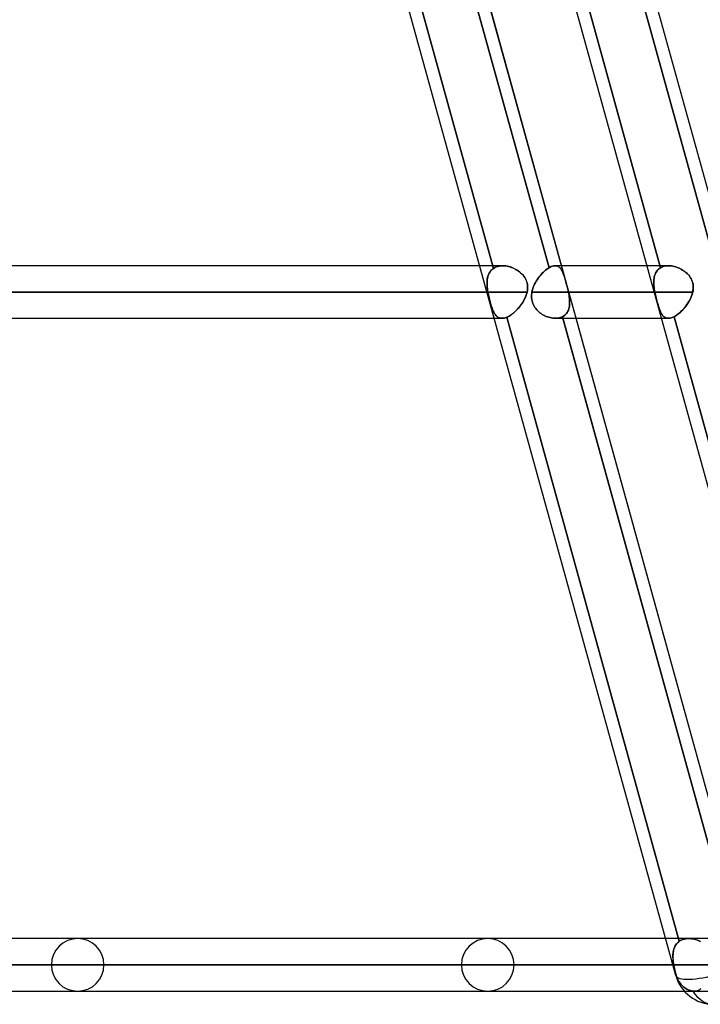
# Model space of a CAD drawing. Header units: millimetres. Extents: x -156 to 156, y -132 to 52.
# Tile 3 of 79: x -86 to -73, y -64 to -45. Entities that reach past the tile are written whole.
import ezdxf

# ---------------------------------------------------------------- set-up
doc = ezdxf.new("R2010")
doc.units = ezdxf.units.MM
doc.layers.add('MAIN-1', color=7, linetype='Continuous')

msp = doc.modelspace()

# ---------------------------------------------------------------- linework, layer by layer
at = {"layer": 'MAIN-1'}
for p, q in [((-71.675, -62.701), (-78.623, -37.547)), ((-68.493, -62.701), (-75.441, -37.547)), ((-73.025, -63.45), (-80.096, -37.85)), ((-73.025, -63.45), (-80.096, -37.85)), ((-69.843, -63.45), (-76.914, -37.85)), ((-69.843, -63.45), (-76.914, -37.85)), ((-76.492, -50), (-79.771, -38.128)), ((-79.771, -38.128), (-76.492, -50)), ((-78.713, -38.119), (-75.434, -49.988)), ((-75.434, -49.988), (-78.704, -38.15)), ((-75.197, -49.95), (-78.457, -38.15)), ((-73.313, -49.988), (-76.592, -38.119)), ((-76.592, -38.119), (-73.313, -49.988)), ((-75.528, -38.128), (-72.249, -50)), ((-72.249, -50), (-75.522, -38.15)), ((-72.015, -49.95), (-75.275, -38.15)), ((-76.753, -49.95), (-105, -49.95)), ((-76.314, -49.95), (-104.882, -49.95)), ((-76.314, -49.95), (-76.753, -49.95)), ((-76.492, -50), (-76.511, -50.015)), ((-76.51, -50.014), (-76.492, -50)), ((-76.492, -50), (-76.466, -49.985)), ((-76.466, -49.985), (-76.492, -50)), ((-76.466, -49.985), (-76.438, -49.972)), ((-76.438, -49.972), (-76.466, -49.985)), ((-76.438, -49.972), (-76.408, -49.962)), ((-76.408, -49.962), (-76.438, -49.972)), ((-76.408, -49.962), (-76.377, -49.955)), ((-76.377, -49.955), (-76.408, -49.962)), ((-76.377, -49.955), (-76.344, -49.951)), ((-76.344, -49.951), (-76.377, -49.955)), ((-76.344, -49.951), (-76.311, -49.95)), ((-76.311, -49.95), (-76.344, -49.951)), ((-76.311, -49.95), (-76.284, -49.951)), ((-76.283, -49.951), (-76.311, -49.95)), ((-76.284, -49.951), (-76.257, -49.954)), ((-76.255, -49.954), (-76.283, -49.951)), ((-76.257, -49.954), (-76.23, -49.958)), ((-76.227, -49.959), (-76.255, -49.954)), ((-76.23, -49.958), (-76.203, -49.964)), ((-76.198, -49.965), (-76.227, -49.959)), ((-76.203, -49.964), (-76.175, -49.972)), ((-76.17, -49.973), (-76.198, -49.965)), ((-76.175, -49.972), (-76.148, -49.981)), ((-76.143, -49.983), (-76.17, -49.973)), ((-76.148, -49.981), (-76.121, -49.991)), ((-76.115, -49.994), (-76.143, -49.983)), ((-76.121, -49.991), (-76.095, -50.003)), ((-76.089, -50.006), (-76.115, -49.994)), ((-76.095, -50.003), (-76.069, -50.017)), ((-76.063, -50.02), (-76.089, -50.006)), ((-75.456, -50.001), (-75.477, -50.016)), ((-75.477, -50.016), (-75.456, -50.001)), ((-75.434, -49.988), (-75.456, -50.001)), ((-75.456, -50.001), (-75.434, -49.988)), ((-75.413, -49.976), (-75.434, -49.988)), ((-75.434, -49.988), (-75.413, -49.976)), ((-75.392, -49.967), (-75.413, -49.976)), ((-75.413, -49.976), (-75.392, -49.967)), ((-75.371, -49.959), (-75.392, -49.967)), ((-75.392, -49.967), (-75.371, -49.959)), ((-75.352, -49.954), (-75.371, -49.959)), ((-75.371, -49.959), (-75.352, -49.954)), ((-75.333, -49.951), (-75.352, -49.954)), ((-75.352, -49.954), (-75.333, -49.951)), ((-75.315, -49.95), (-75.333, -49.951)), ((-75.333, -49.951), (-75.315, -49.95)), ((-73.16, -49.95), (-75.317, -49.95)), ((-73.571, -49.95), (-75.317, -49.95)), ((-75.3, -49.951), (-75.315, -49.95)), ((-75.315, -49.95), (-75.3, -49.951)), ((-75.286, -49.954), (-75.3, -49.951)), ((-75.3, -49.951), (-75.286, -49.954)), ((-75.272, -49.958), (-75.286, -49.954)), ((-75.286, -49.954), (-75.272, -49.958)), ((-75.259, -49.964), (-75.272, -49.958)), ((-75.272, -49.958), (-75.259, -49.964)), ((-75.247, -49.971), (-75.259, -49.964)), ((-75.259, -49.964), (-75.247, -49.971)), ((-75.236, -49.98), (-75.247, -49.971)), ((-75.247, -49.971), (-75.235, -49.98)), ((-75.225, -49.991), (-75.236, -49.98)), ((-75.235, -49.98), (-75.224, -49.991)), ((-75.215, -50.002), (-75.225, -49.991)), ((-75.224, -49.991), (-75.214, -50.003)), ((-75.205, -50.015), (-75.215, -50.002)), ((-75.214, -50.003), (-75.204, -50.016)), ((-74.921, -50.95), (-75.197, -49.95)), ((-73.16, -49.95), (-73.571, -49.95)), ((-73.352, -50.016), (-73.333, -50.001)), ((-73.333, -50.001), (-73.352, -50.016)), ((-73.333, -50.001), (-73.313, -49.988)), ((-73.313, -49.988), (-73.333, -50.001)), ((-73.313, -49.988), (-73.29, -49.976)), ((-73.29, -49.976), (-73.313, -49.988)), ((-73.29, -49.976), (-73.266, -49.967)), ((-73.266, -49.967), (-73.29, -49.976)), ((-73.266, -49.967), (-73.241, -49.959)), ((-73.241, -49.959), (-73.266, -49.967)), ((-73.241, -49.959), (-73.214, -49.954)), ((-73.214, -49.954), (-73.241, -49.959)), ((-73.214, -49.954), (-73.186, -49.951)), ((-73.186, -49.951), (-73.214, -49.954)), ((-73.186, -49.951), (-73.157, -49.95)), ((-73.157, -49.95), (-73.186, -49.951)), ((-73.157, -49.95), (-73.131, -49.951)), ((-73.131, -49.951), (-73.157, -49.95)), ((-73.131, -49.951), (-73.105, -49.954)), ((-73.105, -49.954), (-73.131, -49.951)), ((-73.105, -49.954), (-73.078, -49.958)), ((-73.078, -49.958), (-73.105, -49.954)), ((-73.078, -49.958), (-73.051, -49.964)), ((-73.051, -49.964), (-73.078, -49.958)), ((-73.051, -49.964), (-73.024, -49.971)), ((-73.024, -49.971), (-73.051, -49.964)), ((-73.024, -49.971), (-72.997, -49.98)), ((-72.998, -49.98), (-73.024, -49.971)), ((-72.972, -49.99), (-72.998, -49.98)), ((-72.997, -49.98), (-72.971, -49.991)), ((-72.946, -50.002), (-72.972, -49.99)), ((-72.971, -49.991), (-72.944, -50.003)), ((-72.921, -50.015), (-72.946, -50.002)), ((-72.944, -50.003), (-72.919, -50.016)), ((-76.606, -50.188), (-76.61, -50.215)), ((-76.608, -50.2), (-76.603, -50.176)), ((-76.6, -50.162), (-76.606, -50.188)), ((-76.603, -50.176), (-76.597, -50.152)), ((-76.593, -50.137), (-76.6, -50.162)), ((-76.597, -50.152), (-76.589, -50.129)), ((-76.583, -50.114), (-76.593, -50.137)), ((-76.589, -50.129), (-76.58, -50.106)), ((-76.572, -50.091), (-76.583, -50.114)), ((-76.58, -50.106), (-76.569, -50.085)), ((-76.56, -50.07), (-76.572, -50.091)), ((-76.569, -50.085), (-76.557, -50.066)), ((-76.545, -50.05), (-76.56, -50.07)), ((-76.557, -50.066), (-76.543, -50.047)), ((-76.529, -50.032), (-76.545, -50.05)), ((-76.543, -50.047), (-76.528, -50.03)), ((-76.511, -50.015), (-76.529, -50.032)), ((-76.528, -50.03), (-76.51, -50.014)), ((-76.069, -50.017), (-76.044, -50.031)), ((-76.038, -50.035), (-76.063, -50.02)), ((-76.044, -50.031), (-76.02, -50.047)), ((-76.014, -50.051), (-76.038, -50.035)), ((-76.02, -50.047), (-75.996, -50.065)), ((-75.991, -50.069), (-76.014, -50.051)), ((-75.996, -50.065), (-75.974, -50.084)), ((-75.969, -50.088), (-75.991, -50.069)), ((-75.974, -50.084), (-75.953, -50.104)), ((-75.949, -50.108), (-75.969, -50.088)), ((-75.953, -50.104), (-75.933, -50.125)), ((-75.929, -50.129), (-75.949, -50.108)), ((-75.933, -50.125), (-75.914, -50.148)), ((-75.911, -50.152), (-75.929, -50.129)), ((-75.914, -50.148), (-75.897, -50.172)), ((-75.895, -50.175), (-75.911, -50.152)), ((-75.897, -50.172), (-75.883, -50.197)), ((-75.881, -50.2), (-75.895, -50.175)), ((-75.883, -50.197), (-75.87, -50.223)), ((-75.642, -50.189), (-75.66, -50.216)), ((-75.66, -50.216), (-75.642, -50.189)), ((-75.623, -50.163), (-75.642, -50.189)), ((-75.642, -50.189), (-75.623, -50.163)), ((-75.604, -50.139), (-75.623, -50.163)), ((-75.623, -50.163), (-75.604, -50.139)), ((-75.583, -50.115), (-75.604, -50.139)), ((-75.604, -50.139), (-75.583, -50.115)), ((-75.563, -50.092), (-75.583, -50.115)), ((-75.583, -50.115), (-75.563, -50.092)), ((-75.541, -50.071), (-75.563, -50.092)), ((-75.563, -50.092), (-75.541, -50.071)), ((-75.52, -50.051), (-75.541, -50.071)), ((-75.541, -50.071), (-75.52, -50.051)), ((-75.499, -50.033), (-75.52, -50.051)), ((-75.52, -50.051), (-75.499, -50.033)), ((-75.477, -50.016), (-75.499, -50.033)), ((-75.499, -50.033), (-75.477, -50.016)), ((-75.196, -50.029), (-75.205, -50.015)), ((-75.204, -50.016), (-75.195, -50.031)), ((-75.188, -50.044), (-75.196, -50.029)), ((-75.195, -50.031), (-75.187, -50.047)), ((-75.18, -50.06), (-75.188, -50.044)), ((-75.187, -50.047), (-75.178, -50.064)), ((-75.172, -50.078), (-75.18, -50.06)), ((-75.178, -50.064), (-75.17, -50.083)), ((-75.165, -50.096), (-75.172, -50.078)), ((-75.17, -50.083), (-75.162, -50.103)), ((-75.157, -50.116), (-75.165, -50.096)), ((-75.162, -50.103), (-75.155, -50.124)), ((-75.15, -50.137), (-75.157, -50.116)), ((-75.155, -50.124), (-75.147, -50.147)), ((-75.143, -50.16), (-75.15, -50.137)), ((-75.147, -50.147), (-75.139, -50.171)), ((-75.136, -50.183), (-75.143, -50.16)), ((-75.139, -50.171), (-75.132, -50.196)), ((-75.128, -50.207), (-75.136, -50.183)), ((-75.132, -50.196), (-75.124, -50.222)), ((-73.44, -50.216), (-73.437, -50.189)), ((-73.437, -50.189), (-73.44, -50.216)), ((-73.437, -50.189), (-73.433, -50.163)), ((-73.433, -50.163), (-73.437, -50.189)), ((-73.433, -50.163), (-73.426, -50.139)), ((-73.426, -50.139), (-73.433, -50.163)), ((-73.426, -50.139), (-73.418, -50.115)), ((-73.418, -50.115), (-73.426, -50.139)), ((-73.418, -50.115), (-73.408, -50.092)), ((-73.408, -50.092), (-73.418, -50.115)), ((-73.408, -50.092), (-73.397, -50.071)), ((-73.397, -50.071), (-73.408, -50.092)), ((-73.397, -50.071), (-73.384, -50.051)), ((-73.384, -50.051), (-73.397, -50.071)), ((-73.384, -50.051), (-73.369, -50.033)), ((-73.369, -50.033), (-73.384, -50.051)), ((-73.369, -50.033), (-73.352, -50.016)), ((-73.352, -50.016), (-73.369, -50.033)), ((-72.897, -50.029), (-72.921, -50.015)), ((-72.919, -50.016), (-72.894, -50.031)), ((-72.874, -50.044), (-72.897, -50.029)), ((-72.894, -50.031), (-72.87, -50.047)), ((-72.851, -50.06), (-72.874, -50.044)), ((-72.87, -50.047), (-72.846, -50.064)), ((-72.83, -50.078), (-72.851, -50.06)), ((-72.846, -50.064), (-72.824, -50.083)), ((-72.809, -50.096), (-72.83, -50.078)), ((-72.824, -50.083), (-72.802, -50.103)), ((-72.79, -50.116), (-72.809, -50.096)), ((-72.802, -50.103), (-72.782, -50.124)), ((-72.771, -50.137), (-72.79, -50.116)), ((-72.782, -50.124), (-72.764, -50.147)), ((-72.755, -50.16), (-72.771, -50.137)), ((-72.764, -50.147), (-72.747, -50.171)), ((-72.74, -50.183), (-72.755, -50.16)), ((-72.747, -50.171), (-72.732, -50.196)), ((-72.726, -50.207), (-72.74, -50.183)), ((-72.732, -50.196), (-72.72, -50.222)), ((-76.613, -50.242), (-76.614, -50.27)), ((-76.614, -50.279), (-76.613, -50.252)), ((-76.614, -50.27), (-76.614, -50.299)), ((-76.614, -50.306), (-76.614, -50.279)), ((-76.614, -50.299), (-76.613, -50.328)), ((-76.613, -50.334), (-76.614, -50.306)), ((-76.61, -50.215), (-76.613, -50.242)), ((-76.613, -50.252), (-76.611, -50.226)), ((-76.613, -50.328), (-76.611, -50.358)), ((-76.61, -50.363), (-76.613, -50.334)), ((-76.611, -50.226), (-76.608, -50.2)), ((-76.611, -50.358), (-76.607, -50.388)), ((-76.607, -50.392), (-76.61, -50.363)), ((-75.869, -50.226), (-75.881, -50.2)), ((-75.87, -50.223), (-75.86, -50.25)), ((-75.859, -50.252), (-75.869, -50.226)), ((-75.86, -50.25), (-75.852, -50.277)), ((-75.851, -50.28), (-75.859, -50.252)), ((-75.852, -50.277), (-75.846, -50.306)), ((-75.845, -50.308), (-75.851, -50.28)), ((-75.846, -50.306), (-75.843, -50.334)), ((-75.842, -50.336), (-75.845, -50.308)), ((-75.843, -50.334), (-75.842, -50.363)), ((-75.842, -50.363), (-75.843, -50.392)), ((-75.843, -50.393), (-75.842, -50.365)), ((-75.842, -50.365), (-75.842, -50.336)), ((-75.733, -50.358), (-75.744, -50.389)), ((-75.744, -50.389), (-75.733, -50.358)), ((-75.721, -50.329), (-75.733, -50.358)), ((-75.733, -50.358), (-75.721, -50.329)), ((-75.721, -50.329), (-75.708, -50.299)), ((-75.708, -50.3), (-75.721, -50.329)), ((-75.693, -50.271), (-75.708, -50.3)), ((-75.708, -50.299), (-75.693, -50.271)), ((-75.677, -50.243), (-75.693, -50.271)), ((-75.693, -50.271), (-75.677, -50.243)), ((-75.66, -50.216), (-75.677, -50.243)), ((-75.677, -50.243), (-75.66, -50.216)), ((-75.121, -50.232), (-75.128, -50.207)), ((-75.124, -50.222), (-75.117, -50.249)), ((-75.114, -50.258), (-75.121, -50.232)), ((-75.117, -50.249), (-75.109, -50.276)), ((-75.107, -50.285), (-75.114, -50.258)), ((-75.109, -50.276), (-75.101, -50.305)), ((-75.099, -50.312), (-75.107, -50.285)), ((-75.101, -50.305), (-75.093, -50.334)), ((-75.092, -50.34), (-75.099, -50.312)), ((-75.093, -50.334), (-75.086, -50.363)), ((-75.085, -50.367), (-75.092, -50.34)), ((-75.086, -50.363), (-75.079, -50.392)), ((-75.078, -50.395), (-75.085, -50.367)), ((-73.443, -50.271), (-73.442, -50.243)), ((-73.442, -50.243), (-73.443, -50.271)), ((-73.442, -50.299), (-73.443, -50.271)), ((-73.443, -50.271), (-73.442, -50.3)), ((-73.442, -50.243), (-73.44, -50.216)), ((-73.44, -50.216), (-73.442, -50.243)), ((-73.44, -50.329), (-73.442, -50.299)), ((-73.442, -50.3), (-73.44, -50.329)), ((-73.437, -50.358), (-73.44, -50.329)), ((-73.44, -50.329), (-73.437, -50.358)), ((-73.433, -50.389), (-73.437, -50.358)), ((-73.437, -50.358), (-73.433, -50.389)), ((-72.715, -50.232), (-72.726, -50.207)), ((-72.72, -50.222), (-72.709, -50.249)), ((-72.706, -50.258), (-72.715, -50.232)), ((-72.709, -50.249), (-72.701, -50.276)), ((-72.699, -50.285), (-72.706, -50.258)), ((-72.701, -50.276), (-72.695, -50.305)), ((-72.694, -50.312), (-72.699, -50.285)), ((-72.695, -50.305), (-72.692, -50.334)), ((-72.691, -50.34), (-72.694, -50.312)), ((-72.692, -50.334), (-72.691, -50.363)), ((-72.691, -50.363), (-72.692, -50.392)), ((-72.692, -50.395), (-72.691, -50.367)), ((-72.691, -50.367), (-72.691, -50.34)), ((-105.5, -50.45), (-76.615, -50.45)), ((-76.598, -50.45), (-105.5, -50.45)), ((-75.852, -50.45), (-104.5, -50.45)), ((-104.5, -50.45), (-75.852, -50.45)), ((-76.615, -50.45), (-76.598, -50.45)), ((-76.607, -50.388), (-76.603, -50.419)), ((-76.603, -50.421), (-76.607, -50.392)), ((-76.603, -50.419), (-76.598, -50.45)), ((-76.598, -50.45), (-76.603, -50.421)), ((-76.598, -50.45), (-76.593, -50.477)), ((-76.593, -50.477), (-76.598, -50.45)), ((-76.593, -50.477), (-76.587, -50.504)), ((-76.587, -50.504), (-76.593, -50.477)), ((-76.587, -50.504), (-76.581, -50.531)), ((-76.581, -50.532), (-76.587, -50.504)), ((-76.581, -50.531), (-76.575, -50.558)), ((-76.575, -50.559), (-76.581, -50.532)), ((-76.575, -50.558), (-76.568, -50.585)), ((-76.568, -50.586), (-76.575, -50.559)), ((-75.888, -50.558), (-75.901, -50.585)), ((-75.899, -50.582), (-75.887, -50.556)), ((-75.877, -50.532), (-75.888, -50.558)), ((-75.887, -50.556), (-75.876, -50.529)), ((-75.867, -50.505), (-75.877, -50.532)), ((-75.876, -50.529), (-75.866, -50.503)), ((-75.859, -50.478), (-75.867, -50.505)), ((-75.866, -50.503), (-75.858, -50.477)), ((-75.852, -50.45), (-75.859, -50.478)), ((-75.858, -50.477), (-75.852, -50.45)), ((-75.846, -50.421), (-75.852, -50.45)), ((-75.852, -50.45), (-75.846, -50.422)), ((-75.843, -50.392), (-75.846, -50.421)), ((-75.846, -50.422), (-75.843, -50.393)), ((-75.767, -50.534), (-75.766, -50.506)), ((-75.766, -50.506), (-75.767, -50.534)), ((-75.766, -50.562), (-75.767, -50.534)), ((-75.767, -50.534), (-75.766, -50.562)), ((-75.766, -50.506), (-75.764, -50.478)), ((-75.764, -50.478), (-75.766, -50.506)), ((-75.763, -50.59), (-75.766, -50.562)), ((-75.766, -50.562), (-75.763, -50.589)), ((-75.764, -50.478), (-75.759, -50.45)), ((-75.759, -50.45), (-75.764, -50.478)), ((-75.752, -50.419), (-75.759, -50.45)), ((-75.759, -50.45), (-75.752, -50.419)), ((-75.759, -50.45), (-73.433, -50.45)), ((-73.422, -50.45), (-75.759, -50.45)), ((-75.744, -50.389), (-75.752, -50.419)), ((-75.752, -50.419), (-75.744, -50.389)), ((-75.079, -50.392), (-75.072, -50.421)), ((-75.072, -50.422), (-75.078, -50.395)), ((-75.072, -50.421), (-75.066, -50.45)), ((-75.066, -50.45), (-75.072, -50.422)), ((-75.066, -50.45), (-75.059, -50.482)), ((-72.701, -50.45), (-75.066, -50.45)), ((-75.066, -50.45), (-72.701, -50.45)), ((-75.059, -50.481), (-75.066, -50.45)), ((-75.054, -50.511), (-75.059, -50.481)), ((-75.059, -50.482), (-75.054, -50.513)), ((-75.049, -50.542), (-75.054, -50.511)), ((-75.054, -50.513), (-75.049, -50.544)), ((-75.046, -50.572), (-75.049, -50.542)), ((-75.049, -50.544), (-75.045, -50.575)), ((-75.043, -50.602), (-75.046, -50.572)), ((-73.428, -50.419), (-73.433, -50.389)), ((-73.433, -50.389), (-73.428, -50.419)), ((-73.433, -50.45), (-73.422, -50.45)), ((-73.422, -50.45), (-73.428, -50.419)), ((-73.428, -50.419), (-73.422, -50.45)), ((-73.422, -50.45), (-73.416, -50.478)), ((-73.416, -50.478), (-73.422, -50.45)), ((-73.416, -50.478), (-73.41, -50.506)), ((-73.41, -50.506), (-73.416, -50.478)), ((-73.41, -50.506), (-73.404, -50.534)), ((-73.403, -50.534), (-73.41, -50.506)), ((-73.404, -50.534), (-73.397, -50.562)), ((-73.397, -50.562), (-73.403, -50.534)), ((-73.397, -50.562), (-73.39, -50.589)), ((-73.389, -50.59), (-73.397, -50.562)), ((-72.758, -50.602), (-72.743, -50.572)), ((-72.731, -50.544), (-72.745, -50.575)), ((-72.743, -50.572), (-72.73, -50.542)), ((-72.719, -50.513), (-72.731, -50.544)), ((-72.73, -50.542), (-72.718, -50.511)), ((-72.709, -50.482), (-72.719, -50.513)), ((-72.718, -50.511), (-72.709, -50.481)), ((-72.709, -50.481), (-72.701, -50.45)), ((-72.701, -50.45), (-72.709, -50.482)), ((-72.695, -50.421), (-72.701, -50.45)), ((-72.701, -50.45), (-72.696, -50.422)), ((-72.696, -50.422), (-72.692, -50.395)), ((-72.692, -50.392), (-72.695, -50.421)), ((-76.568, -50.585), (-76.561, -50.612)), ((-76.561, -50.612), (-76.568, -50.586)), ((-76.561, -50.612), (-76.554, -50.638)), ((-76.554, -50.639), (-76.561, -50.612)), ((-76.554, -50.638), (-76.547, -50.663)), ((-76.547, -50.664), (-76.554, -50.639)), ((-76.547, -50.663), (-76.54, -50.688)), ((-76.54, -50.688), (-76.547, -50.664)), ((-76.54, -50.688), (-76.532, -50.712)), ((-76.532, -50.712), (-76.54, -50.688)), ((-76.532, -50.712), (-76.525, -50.735)), ((-76.524, -50.735), (-76.532, -50.712)), ((-76.525, -50.735), (-76.517, -50.757)), ((-76.517, -50.757), (-76.524, -50.735)), ((-76.517, -50.757), (-76.509, -50.778)), ((-76.509, -50.778), (-76.517, -50.757)), ((-76.014, -50.754), (-76.033, -50.775)), ((-76.031, -50.773), (-76.012, -50.752)), ((-75.995, -50.731), (-76.014, -50.754)), ((-76.012, -50.752), (-75.994, -50.729)), ((-75.977, -50.708), (-75.995, -50.731)), ((-75.994, -50.729), (-75.976, -50.706)), ((-75.96, -50.685), (-75.977, -50.708)), ((-75.976, -50.706), (-75.959, -50.682)), ((-75.944, -50.66), (-75.96, -50.685)), ((-75.959, -50.682), (-75.942, -50.658)), ((-75.928, -50.636), (-75.944, -50.66)), ((-75.942, -50.658), (-75.927, -50.633)), ((-75.914, -50.61), (-75.928, -50.636)), ((-75.927, -50.633), (-75.912, -50.607)), ((-75.901, -50.585), (-75.914, -50.61)), ((-75.912, -50.607), (-75.899, -50.582)), ((-75.763, -50.589), (-75.758, -50.617)), ((-75.758, -50.617), (-75.763, -50.59)), ((-75.75, -50.644), (-75.758, -50.617)), ((-75.758, -50.617), (-75.751, -50.643)), ((-75.751, -50.643), (-75.741, -50.67)), ((-75.741, -50.67), (-75.75, -50.644)), ((-75.73, -50.695), (-75.741, -50.67)), ((-75.741, -50.67), (-75.73, -50.695)), ((-75.717, -50.719), (-75.73, -50.695)), ((-75.73, -50.695), (-75.717, -50.719)), ((-75.702, -50.743), (-75.717, -50.719)), ((-75.717, -50.719), (-75.702, -50.743)), ((-75.686, -50.765), (-75.702, -50.743)), ((-75.702, -50.743), (-75.686, -50.765)), ((-75.051, -50.744), (-75.058, -50.769)), ((-75.057, -50.768), (-75.051, -50.742)), ((-75.051, -50.742), (-75.046, -50.716)), ((-75.046, -50.718), (-75.051, -50.744)), ((-75.046, -50.716), (-75.043, -50.689)), ((-75.043, -50.691), (-75.046, -50.718)), ((-75.045, -50.575), (-75.043, -50.605)), ((-75.042, -50.632), (-75.043, -50.602)), ((-75.043, -50.605), (-75.042, -50.634)), ((-75.043, -50.689), (-75.042, -50.66)), ((-75.042, -50.663), (-75.043, -50.691)), ((-75.042, -50.66), (-75.042, -50.632)), ((-75.042, -50.634), (-75.042, -50.663)), ((-73.39, -50.589), (-73.382, -50.617)), ((-73.382, -50.617), (-73.389, -50.59)), ((-73.382, -50.617), (-73.375, -50.643)), ((-73.375, -50.644), (-73.382, -50.617)), ((-73.375, -50.643), (-73.367, -50.67)), ((-73.367, -50.67), (-73.375, -50.644)), ((-73.367, -50.67), (-73.36, -50.695)), ((-73.36, -50.695), (-73.367, -50.67)), ((-73.36, -50.695), (-73.352, -50.719)), ((-73.352, -50.719), (-73.36, -50.695)), ((-73.352, -50.719), (-73.345, -50.743)), ((-73.345, -50.743), (-73.352, -50.719)), ((-73.345, -50.743), (-73.337, -50.765)), ((-73.337, -50.765), (-73.345, -50.743)), ((-72.853, -50.744), (-72.874, -50.769)), ((-72.873, -50.768), (-72.852, -50.742)), ((-72.832, -50.718), (-72.853, -50.744)), ((-72.852, -50.742), (-72.831, -50.716)), ((-72.813, -50.691), (-72.832, -50.718)), ((-72.831, -50.716), (-72.811, -50.689)), ((-72.794, -50.663), (-72.813, -50.691)), ((-72.811, -50.689), (-72.792, -50.66)), ((-72.776, -50.634), (-72.794, -50.663)), ((-72.792, -50.66), (-72.775, -50.632)), ((-72.76, -50.605), (-72.776, -50.634)), ((-72.775, -50.632), (-72.758, -50.602)), ((-72.745, -50.575), (-72.76, -50.605)), ((-76.509, -50.778), (-76.501, -50.798)), ((-76.501, -50.798), (-76.509, -50.778)), ((-76.501, -50.798), (-76.492, -50.816)), ((-76.492, -50.817), (-76.501, -50.798)), ((-76.492, -50.816), (-76.484, -50.834)), ((-76.484, -50.834), (-76.492, -50.817)), ((-76.484, -50.834), (-76.475, -50.85)), ((-76.475, -50.851), (-76.484, -50.834)), ((-76.475, -50.85), (-76.466, -50.866)), ((-76.465, -50.866), (-76.475, -50.851)), ((-76.466, -50.866), (-76.456, -50.88)), ((-76.456, -50.88), (-76.465, -50.866)), ((-76.456, -50.88), (-76.446, -50.893)), ((-76.446, -50.893), (-76.456, -50.88)), ((-76.446, -50.893), (-76.435, -50.904)), ((-76.435, -50.904), (-76.446, -50.893)), ((-76.435, -50.904), (-76.424, -50.915)), ((-76.424, -50.915), (-76.435, -50.904)), ((-76.424, -50.915), (-76.412, -50.924)), ((-76.412, -50.924), (-76.424, -50.915)), ((-76.412, -50.924), (-76.4, -50.932)), ((-76.4, -50.932), (-76.412, -50.924)), ((-76.4, -50.932), (-76.387, -50.938)), ((-76.387, -50.938), (-76.4, -50.932)), ((-76.387, -50.938), (-76.373, -50.943)), ((-76.373, -50.943), (-76.387, -50.938)), ((-76.373, -50.943), (-76.359, -50.947)), ((-76.359, -50.947), (-76.373, -50.943)), ((-76.359, -50.947), (-76.344, -50.949)), ((-76.344, -50.949), (-76.359, -50.947)), ((-76.314, -50.949), (-76.299, -50.948)), ((-76.299, -50.948), (-76.314, -50.949)), ((-76.299, -50.948), (-76.284, -50.945)), ((-76.284, -50.945), (-76.299, -50.948)), ((-76.284, -50.945), (-76.268, -50.941)), ((-76.268, -50.941), (-76.284, -50.945)), ((-76.268, -50.941), (-76.252, -50.935)), ((-76.252, -50.935), (-76.268, -50.941)), ((-76.252, -50.935), (-76.235, -50.929)), ((-76.235, -50.929), (-76.252, -50.935)), ((-76.235, -50.929), (-76.215, -50.92)), ((-76.216, -50.92), (-76.235, -50.929)), ((-72.956, -62.801), (-76.235, -50.929)), ((-76.235, -50.929), (-72.956, -62.801)), ((-76.195, -50.909), (-76.216, -50.92)), ((-76.215, -50.92), (-76.195, -50.909)), ((-76.195, -50.909), (-76.174, -50.896)), ((-76.175, -50.897), (-76.195, -50.909)), ((-76.154, -50.883), (-76.175, -50.897)), ((-76.174, -50.896), (-76.154, -50.883)), ((-76.154, -50.883), (-76.133, -50.867)), ((-76.134, -50.868), (-76.154, -50.883)), ((-76.113, -50.852), (-76.134, -50.868)), ((-76.133, -50.867), (-76.112, -50.851)), ((-76.093, -50.834), (-76.113, -50.852)), ((-76.112, -50.851), (-76.091, -50.833)), ((-76.072, -50.815), (-76.093, -50.834)), ((-76.091, -50.833), (-76.071, -50.814)), ((-76.052, -50.796), (-76.072, -50.815)), ((-76.071, -50.814), (-76.051, -50.794)), ((-76.033, -50.775), (-76.052, -50.796)), ((-76.051, -50.794), (-76.031, -50.773)), ((-75.668, -50.786), (-75.686, -50.765)), ((-75.686, -50.765), (-75.668, -50.786)), ((-75.649, -50.807), (-75.668, -50.786)), ((-75.668, -50.786), (-75.649, -50.806)), ((-75.649, -50.806), (-75.629, -50.825)), ((-75.628, -50.825), (-75.649, -50.807)), ((-75.629, -50.825), (-75.607, -50.843)), ((-75.607, -50.843), (-75.628, -50.825)), ((-75.585, -50.859), (-75.607, -50.843)), ((-75.607, -50.843), (-75.585, -50.859)), ((-75.562, -50.875), (-75.585, -50.859)), ((-75.585, -50.859), (-75.562, -50.874)), ((-75.538, -50.888), (-75.562, -50.875)), ((-75.562, -50.874), (-75.539, -50.888)), ((-75.539, -50.888), (-75.514, -50.901)), ((-75.514, -50.901), (-75.538, -50.888)), ((-75.49, -50.912), (-75.514, -50.901)), ((-75.514, -50.901), (-75.49, -50.912)), ((-75.465, -50.922), (-75.49, -50.912)), ((-75.49, -50.912), (-75.465, -50.922)), ((-75.44, -50.93), (-75.465, -50.922)), ((-75.465, -50.922), (-75.44, -50.93)), ((-75.414, -50.937), (-75.44, -50.93)), ((-75.44, -50.93), (-75.414, -50.937)), ((-75.389, -50.943), (-75.414, -50.937)), ((-75.414, -50.937), (-75.389, -50.943)), ((-75.364, -50.947), (-75.389, -50.943)), ((-75.389, -50.943), (-75.364, -50.947)), ((-75.339, -50.949), (-75.364, -50.947)), ((-75.364, -50.947), (-75.339, -50.949)), ((-75.265, -50.947), (-75.29, -50.949)), ((-75.29, -50.949), (-75.265, -50.947)), ((-75.242, -50.942), (-75.265, -50.947)), ((-75.265, -50.947), (-75.242, -50.942)), ((-75.219, -50.936), (-75.242, -50.942)), ((-75.242, -50.942), (-75.219, -50.936)), ((-75.198, -50.929), (-75.219, -50.936)), ((-75.219, -50.936), (-75.198, -50.929)), ((-75.177, -50.919), (-75.198, -50.929)), ((-75.198, -50.929), (-75.177, -50.919)), ((-75.156, -50.907), (-75.177, -50.919)), ((-75.177, -50.919), (-75.156, -50.907)), ((-75.177, -50.919), (-71.899, -62.788)), ((-75.169, -50.95), (-75.177, -50.919)), ((-75.136, -50.892), (-75.156, -50.907)), ((-75.156, -50.907), (-75.136, -50.892)), ((-75.136, -50.892), (-75.118, -50.875)), ((-75.118, -50.876), (-75.136, -50.892)), ((-75.102, -50.857), (-75.118, -50.876)), ((-75.118, -50.875), (-75.102, -50.857)), ((-75.102, -50.857), (-75.088, -50.837)), ((-75.088, -50.838), (-75.102, -50.857)), ((-75.088, -50.837), (-75.076, -50.815)), ((-75.076, -50.816), (-75.088, -50.838)), ((-75.076, -50.815), (-75.066, -50.792)), ((-75.066, -50.793), (-75.076, -50.816)), ((-75.066, -50.792), (-75.057, -50.768)), ((-75.058, -50.769), (-75.066, -50.793)), ((-73.337, -50.765), (-73.329, -50.786)), ((-73.329, -50.786), (-73.337, -50.765)), ((-73.329, -50.786), (-73.321, -50.806)), ((-73.321, -50.807), (-73.329, -50.786)), ((-73.321, -50.806), (-73.313, -50.825)), ((-73.313, -50.825), (-73.321, -50.807)), ((-73.313, -50.825), (-73.305, -50.843)), ((-73.305, -50.843), (-73.313, -50.825)), ((-73.305, -50.843), (-73.296, -50.859)), ((-73.296, -50.859), (-73.305, -50.843)), ((-73.296, -50.859), (-73.287, -50.874)), ((-73.287, -50.875), (-73.296, -50.859)), ((-73.287, -50.874), (-73.277, -50.888)), ((-73.277, -50.888), (-73.287, -50.875)), ((-73.277, -50.888), (-73.267, -50.901)), ((-73.267, -50.901), (-73.277, -50.888)), ((-73.267, -50.901), (-73.257, -50.912)), ((-73.257, -50.912), (-73.267, -50.901)), ((-73.257, -50.912), (-73.245, -50.922)), ((-73.245, -50.922), (-73.257, -50.912)), ((-73.245, -50.922), (-73.234, -50.93)), ((-73.234, -50.93), (-73.245, -50.922)), ((-73.234, -50.93), (-73.221, -50.937)), ((-73.221, -50.937), (-73.234, -50.93)), ((-73.221, -50.937), (-73.208, -50.943)), ((-73.208, -50.943), (-73.221, -50.937)), ((-73.208, -50.943), (-73.194, -50.947)), ((-73.194, -50.947), (-73.208, -50.943)), ((-73.194, -50.947), (-73.18, -50.949)), ((-73.18, -50.949), (-73.194, -50.947)), ((-73.148, -50.949), (-73.131, -50.947)), ((-73.131, -50.947), (-73.148, -50.949)), ((-73.131, -50.947), (-73.113, -50.942)), ((-73.113, -50.942), (-73.131, -50.947)), ((-73.113, -50.942), (-73.094, -50.936)), ((-73.094, -50.936), (-73.113, -50.942)), ((-73.094, -50.936), (-73.075, -50.929)), ((-73.075, -50.929), (-73.094, -50.936)), ((-73.075, -50.929), (-73.056, -50.919)), ((-73.056, -50.919), (-73.075, -50.929)), ((-73.056, -50.919), (-73.033, -50.907)), ((-73.034, -50.907), (-73.056, -50.919)), ((-69.778, -62.788), (-73.056, -50.919)), ((-73.056, -50.919), (-69.778, -62.788)), ((-73.011, -50.892), (-73.034, -50.907)), ((-73.033, -50.907), (-73.01, -50.892)), ((-72.988, -50.876), (-73.011, -50.892)), ((-73.01, -50.892), (-72.987, -50.875)), ((-72.965, -50.857), (-72.988, -50.876)), ((-72.987, -50.875), (-72.964, -50.857)), ((-72.942, -50.838), (-72.965, -50.857)), ((-72.964, -50.857), (-72.941, -50.837)), ((-72.919, -50.816), (-72.942, -50.838)), ((-72.941, -50.837), (-72.918, -50.815)), ((-72.896, -50.793), (-72.919, -50.816)), ((-72.918, -50.815), (-72.895, -50.792)), ((-72.874, -50.769), (-72.896, -50.793)), ((-72.895, -50.792), (-72.873, -50.768)), ((-105, -50.95), (-76.477, -50.95)), ((-104.882, -50.95), (-76.328, -50.95)), ((-76.477, -50.95), (-76.328, -50.95)), ((-76.344, -50.949), (-76.328, -50.95)), ((-76.328, -50.95), (-76.344, -50.949)), ((-76.328, -50.95), (-76.314, -50.949)), ((-76.314, -50.949), (-76.328, -50.95)), ((-75.315, -50.95), (-75.339, -50.949)), ((-75.339, -50.949), (-75.315, -50.95)), ((-75.29, -50.949), (-75.315, -50.95)), ((-75.315, -50.95), (-75.29, -50.949)), ((-75.313, -50.95), (-73.295, -50.95)), ((-75.313, -50.95), (-73.164, -50.95)), ((-71.899, -62.788), (-75.169, -50.95)), ((-71.675, -62.701), (-74.921, -50.95)), ((-73.295, -50.95), (-73.164, -50.95)), ((-73.18, -50.949), (-73.165, -50.95)), ((-73.165, -50.95), (-73.18, -50.949)), ((-73.165, -50.95), (-73.148, -50.949)), ((-73.148, -50.949), (-73.165, -50.95)), ((-73.218, -62.75), (-100, -62.75)), ((-72.777, -62.75), (-99.888, -62.75)), ((-67.151, -62.75), (-92.2, -62.75)), ((-72.777, -62.75), (-92.2, -62.75)), ((-61.633, -62.75), (-84.4, -62.75)), ((-61.633, -62.75), (-84.4, -62.75)), ((-56.114, -62.75), (-76.6, -62.75)), ((-56.114, -62.75), (-76.6, -62.75)), ((-72.777, -62.75), (-73.218, -62.75)), ((-73.061, -62.952), (-73.053, -62.929)), ((-73.047, -62.915), (-73.056, -62.938)), ((-73.053, -62.929), (-73.044, -62.907)), ((-73.036, -62.892), (-73.047, -62.915)), ((-73.044, -62.907), (-73.033, -62.886)), ((-73.024, -62.871), (-73.036, -62.892)), ((-73.033, -62.886), (-73.021, -62.866)), ((-73.009, -62.851), (-73.024, -62.871)), ((-73.021, -62.866), (-73.007, -62.848)), ((-72.993, -62.833), (-73.009, -62.851)), ((-73.007, -62.848), (-72.991, -62.831)), ((-72.975, -62.816), (-72.993, -62.833)), ((-72.991, -62.831), (-72.974, -62.815)), ((-72.956, -62.801), (-72.975, -62.816)), ((-72.974, -62.815), (-72.956, -62.801)), ((-72.956, -62.801), (-72.934, -62.788)), ((-72.937, -62.789), (-72.956, -62.801)), ((-72.917, -62.779), (-72.937, -62.789)), ((-72.934, -62.788), (-72.911, -62.776)), ((-72.896, -62.77), (-72.917, -62.779)), ((-72.911, -62.776), (-72.886, -62.767)), ((-72.873, -62.763), (-72.896, -62.77)), ((-72.886, -62.767), (-72.86, -62.759)), ((-72.85, -62.757), (-72.873, -62.763)), ((-72.86, -62.759), (-72.833, -62.754)), ((-72.826, -62.753), (-72.85, -62.757)), ((-72.833, -62.754), (-72.805, -62.751)), ((-72.801, -62.751), (-72.826, -62.753)), ((-72.805, -62.751), (-72.776, -62.75)), ((-72.776, -62.75), (-72.801, -62.751)), ((-71.781, -62.75), (-72.777, -62.75)), ((-72.776, -62.75), (-72.751, -62.751)), ((-72.749, -62.751), (-72.776, -62.75)), ((-72.751, -62.751), (-72.726, -62.753)), ((-72.721, -62.754), (-72.749, -62.751)), ((-72.726, -62.753), (-72.701, -62.757)), ((-72.693, -62.758), (-72.721, -62.754)), ((-72.701, -62.757), (-72.675, -62.762)), ((-72.665, -62.764), (-72.693, -62.758)), ((-72.675, -62.762), (-72.649, -62.768)), ((-72.636, -62.772), (-72.665, -62.764)), ((-72.649, -62.768), (-72.624, -62.776)), ((-72.609, -62.782), (-72.636, -62.772)), ((-72.624, -62.776), (-72.599, -62.785)), ((-72.581, -62.792), (-72.609, -62.782)), ((-72.599, -62.785), (-72.575, -62.795)), ((-72.554, -62.805), (-72.581, -62.792)), ((-72.575, -62.795), (-72.551, -62.807)), ((-73.076, -63.043), (-73.078, -63.071)), ((-73.078, -63.08), (-73.077, -63.053)), ((-73.078, -63.071), (-73.078, -63.099)), ((-73.078, -63.107), (-73.078, -63.08)), ((-73.078, -63.099), (-73.077, -63.129)), ((-73.076, -63.135), (-73.078, -63.107)), ((-73.077, -63.053), (-73.075, -63.027)), ((-73.074, -63.015), (-73.076, -63.043)), ((-73.075, -63.027), (-73.072, -63.001)), ((-73.069, -62.989), (-73.074, -63.015)), ((-73.072, -63.001), (-73.067, -62.976)), ((-73.064, -62.963), (-73.069, -62.989)), ((-73.067, -62.976), (-73.061, -62.952)), ((-73.056, -62.938), (-73.064, -62.963)), ((-100.5, -63.25), (-73.08, -63.25)), ((-73.062, -63.25), (-100.5, -63.25)), ((-72.446, -63.25), (-99.5, -63.25)), ((-99.5, -63.25), (-72.446, -63.25)), ((-92.7, -63.25), (-67.636, -63.25)), ((-67.636, -63.25), (-92.7, -63.25)), ((-66.928, -63.25), (-91.7, -63.25)), ((-91.7, -63.25), (-66.928, -63.25)), ((-84.9, -63.25), (-62.117, -63.25)), ((-62.117, -63.25), (-84.9, -63.25)), ((-61.41, -63.25), (-83.9, -63.25)), ((-83.9, -63.25), (-61.41, -63.25)), ((-77.1, -63.25), (-56.598, -63.25)), ((-56.598, -63.25), (-77.1, -63.25)), ((-55.89, -63.25), (-76.1, -63.25)), ((-76.1, -63.25), (-55.89, -63.25)), ((-73.08, -63.25), (-73.062, -63.25)), ((-73.077, -63.129), (-73.075, -63.158)), ((-73.074, -63.163), (-73.076, -63.135)), ((-73.075, -63.158), (-73.071, -63.189)), ((-73.071, -63.192), (-73.074, -63.163)), ((-73.071, -63.189), (-73.067, -63.219)), ((-73.067, -63.221), (-73.071, -63.192)), ((-73.067, -63.219), (-73.062, -63.25)), ((-73.062, -63.25), (-73.067, -63.221)), ((-73.062, -63.25), (-73.059, -63.265)), ((-73.059, -63.265), (-73.062, -63.25)), ((-73.059, -63.265), (-73.056, -63.281)), ((-73.056, -63.281), (-73.059, -63.265)), ((-73.056, -63.281), (-73.053, -63.296)), ((-73.053, -63.296), (-73.056, -63.281)), ((-73.053, -63.296), (-73.05, -63.312)), ((-73.05, -63.311), (-73.053, -63.296)), ((-73.046, -63.327), (-73.05, -63.311)), ((-73.05, -63.312), (-73.046, -63.327)), ((-73.046, -63.327), (-73.043, -63.343)), ((-73.043, -63.342), (-73.046, -63.327)), ((-73.039, -63.358), (-73.043, -63.342)), ((-73.043, -63.343), (-73.039, -63.358)), ((-73.039, -63.358), (-73.035, -63.373)), ((-73.035, -63.373), (-73.039, -63.358)), ((-73.035, -63.373), (-73.032, -63.388)), ((-73.032, -63.388), (-73.035, -63.373)), ((-73.032, -63.388), (-73.028, -63.403)), ((-73.028, -63.403), (-73.032, -63.388)), ((-73.028, -63.403), (-73.024, -63.418)), ((-73.024, -63.418), (-73.028, -63.403)), ((-73.024, -63.418), (-73.016, -63.445)), ((-73.016, -63.445), (-73.024, -63.418)), ((-73.016, -63.445), (-73.007, -63.472)), ((-73.007, -63.472), (-73.016, -63.445)), ((-73.007, -63.472), (-72.996, -63.499)), ((-72.996, -63.499), (-73.007, -63.472)), ((-72.996, -63.499), (-72.983, -63.525)), ((-72.983, -63.525), (-72.996, -63.499)), ((-72.983, -63.525), (-72.97, -63.551)), ((-72.97, -63.551), (-72.983, -63.525)), ((-72.97, -63.551), (-72.955, -63.574)), ((-72.955, -63.574), (-72.97, -63.551)), ((-72.955, -63.574), (-72.94, -63.596)), ((-72.94, -63.596), (-72.955, -63.574)), ((-72.94, -63.596), (-72.925, -63.617)), ((-72.925, -63.617), (-72.94, -63.596)), ((-72.925, -63.617), (-72.908, -63.636)), ((-72.908, -63.636), (-72.925, -63.617)), ((-72.908, -63.636), (-72.889, -63.655)), ((-72.889, -63.655), (-72.908, -63.636)), ((-72.889, -63.655), (-72.87, -63.673)), ((-72.87, -63.673), (-72.889, -63.655)), ((-72.87, -63.673), (-72.85, -63.688)), ((-72.85, -63.688), (-72.87, -63.673)), ((-100, -63.75), (-72.861, -63.75)), ((-99.888, -63.75), (-72.669, -63.75)), ((-92.2, -63.75), (-72.669, -63.75)), ((-92.2, -63.75), (-67.151, -63.75)), ((-84.4, -63.75), (-61.633, -63.75)), ((-84.4, -63.75), (-61.633, -63.75)), ((-76.6, -63.75), (-56.114, -63.75)), ((-76.6, -63.75), (-56.114, -63.75)), ((-72.861, -63.75), (-72.669, -63.75)), ((-72.85, -63.688), (-72.83, -63.702)), ((-72.83, -63.702), (-72.85, -63.688)), ((-72.83, -63.702), (-72.81, -63.714)), ((-72.81, -63.714), (-72.83, -63.702)), ((-72.81, -63.714), (-72.789, -63.724)), ((-72.789, -63.724), (-72.81, -63.714)), ((-72.789, -63.724), (-72.767, -63.733)), ((-72.767, -63.733), (-72.789, -63.724)), ((-72.767, -63.733), (-72.744, -63.74)), ((-72.744, -63.74), (-72.767, -63.733)), ((-72.744, -63.74), (-72.721, -63.745)), ((-72.721, -63.745), (-72.744, -63.74)), ((-72.721, -63.745), (-72.698, -63.748)), ((-72.698, -63.748), (-72.721, -63.745)), ((-72.698, -63.748), (-72.693, -63.749)), ((-72.693, -63.749), (-72.698, -63.748)), ((-72.693, -63.749), (-72.688, -63.749)), ((-72.688, -63.749), (-72.693, -63.749)), ((-72.688, -63.749), (-72.683, -63.75)), ((-72.683, -63.75), (-72.688, -63.749)), ((-72.683, -63.75), (-72.678, -63.75)), ((-72.678, -63.75), (-72.683, -63.75)), ((-72.678, -63.75), (-72.673, -63.75)), ((-72.673, -63.75), (-72.678, -63.75)), ((-72.673, -63.75), (-72.669, -63.75)), ((-72.669, -63.75), (-72.673, -63.75)), ((-72.669, -63.75), (-72.652, -63.749)), ((-72.65, -63.749), (-72.669, -63.75)), ((-72.669, -63.75), (-71.896, -63.75)), ((-72.652, -63.749), (-72.637, -63.748)), ((-72.632, -63.747), (-72.65, -63.749)), ((-72.637, -63.748), (-72.622, -63.745)), ((-72.615, -63.743), (-72.632, -63.747)), ((-72.622, -63.745), (-72.608, -63.741)), ((-72.599, -63.738), (-72.615, -63.743)), ((-72.608, -63.741), (-72.594, -63.736)), ((-72.585, -63.732), (-72.599, -63.738)), ((-72.594, -63.736), (-72.582, -63.73)), ((-72.571, -63.724), (-72.585, -63.732)), ((-72.582, -63.73), (-72.57, -63.723)), ((-72.559, -63.715), (-72.571, -63.724)), ((-72.57, -63.723), (-72.559, -63.715)), ((-72.547, -63.704), (-72.559, -63.715)), ((-72.559, -63.715), (-72.549, -63.706))]:
    msp.add_line(p, q, dxfattribs=at)
for centre, radius, start, end in [((-84.4, -63.25), 0.5, 0, 180), ((-76.6, -63.25), 0.5, 0, 180), ((-84.4, -63.25), 0.5, 180, 0), ((-76.6, -63.25), 0.5, 180, 0), ((-72.302, -63.25), 0.75, 195.4407, 270.0001), ((-72.302, -63.25), 0.75, 195.4407, 270.0001)]:
    msp.add_arc(centre, radius, start, end, dxfattribs=at)
for major_axis, ratio, start_param, end_param in [((-0.723, -0.2), 0.257281, -0.156577, -0.003729), ((-0.723, -0.2), 0.257281, -0.156577, -0.003729), ((-0.723, -0.2), 0.257281, 0.000002, 1.614195), ((-0.723, -0.2), 0.257281, 0.000002, 1.614195), ((-0.723, -0.2), 0.257281, -0.003729, 0.000002), ((-0.723, -0.2), 0.257281, -0.003729, 0.000002), ((0, 0.75), 0.707107, 2.297734, 3.141593), ((0, 0.75), 0.707107, 2.297734, 3.141593)]:
    msp.add_ellipse((-72.302, -63.25), major_axis=major_axis, ratio=ratio, start_param=start_param, end_param=end_param, dxfattribs=at)

doc.saveas('drawing.dxf')
